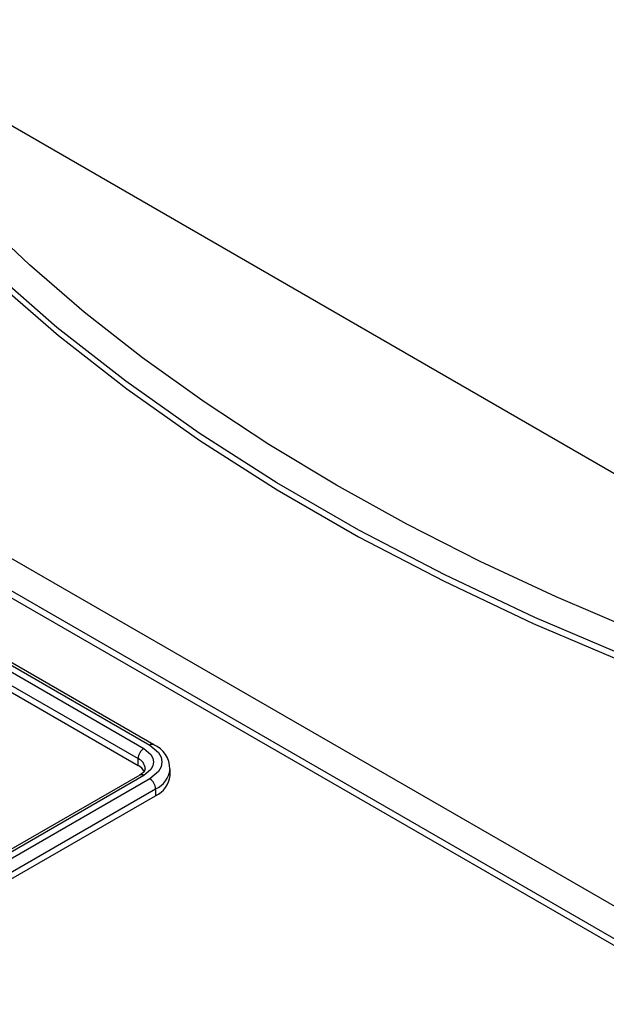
# Model space of a CAD drawing. Header units: inches. Extents: x 0 to 44, y 0 to 34.
# Tile 16 of 18: x 35.6 to 37, y 27.8 to 30.1. Entities that reach past the tile are written whole.
import ezdxf

# ---------------------------------------------------------------- set-up
doc = ezdxf.new("R2010")
doc.units = ezdxf.units.IN
doc.header["$LTSCALE"] = 4
doc.header["$MEASUREMENT"] = 0

msp = doc.modelspace()

# ---------------------------------------------------------------- linework, layer by layer
for p, q in [((35.1252, 30.0992), (38.3125, 28.2592)), ((37.3968, 27.7565), (34.1962, 29.6042)), ((37.3482, 27.707), (34.1498, 29.5534)), ((34.1482, 29.5382), (37.3497, 27.69)), ((35.2618, 28.7186), (35.8742, 28.365)), ((35.2757, 28.7266), (35.8882, 28.373)), ((35.898, 28.374), (35.2856, 28.7276)), ((35.2479, 28.6945), (35.8603, 28.3409)), ((35.2479, 28.6784), (35.8603, 28.3248)), ((35.8978, 28.3741), (35.898, 28.374)), ((35.8603, 28.3248), (35.8603, 28.3409)), ((35.8644, 28.3017), (35.1684, 27.8999)), ((35.8742, 28.3007), (35.1783, 27.8989)), ((35.9367, 28.3007), (35.9367, 28.3168)), ((35.8882, 28.2927), (35.1922, 27.8909)), ((35.2061, 27.8668), (35.9021, 28.2686)), ((35.2061, 27.8507), (35.9021, 28.2525)), ((35.9021, 28.2686), (35.9021, 28.2525))]:
    msp.add_line(p, q)
at = {"flags": 128}
for points in [[(38.2689, 28.2723), (38.2465, 28.2769), (38.0386, 28.3254), (37.8325, 28.3794), (37.6292, 28.4386), (37.4292, 28.5031), (37.2333, 28.5727), (37.042, 28.6472), (36.8558, 28.7266), (36.6752, 28.8108), (36.5007, 28.8994), (36.3327, 28.9925), (36.1715, 29.0897), (36.0175, 29.191), (35.871, 29.2962), (35.7324, 29.4049), (35.602, 29.5172), (35.4799, 29.6328), (35.3664, 29.7515), (35.2618, 29.8732), (35.1662, 29.9977), (35.0957, 30.1016)], [(38.2466, 28.2123), (37.9905, 28.2721), (37.7399, 28.3392), (37.4955, 28.4135), (37.2578, 28.4948), (37.0275, 28.5829), (36.8051, 28.6774), (36.5912, 28.7784), (36.3863, 28.8853), (36.191, 28.9981), (36.0057, 29.1164), (35.8309, 29.2399), (35.667, 29.3682), (35.5145, 29.5012), (35.3737, 29.6384), (35.245, 29.7795), (35.1287, 29.9242), (35.0251, 30.072)], [(35.0306, 30.0475), (35.1342, 29.9008), (35.2503, 29.7573), (35.3786, 29.6173), (35.5188, 29.4811), (35.6707, 29.3491), (35.8337, 29.2217), (36.0075, 29.0991), (36.1916, 28.9816), (36.3856, 28.8696), (36.5891, 28.7633), (36.8015, 28.663), (37.0222, 28.5689), (37.2508, 28.4812), (37.4867, 28.4003), (37.7293, 28.3262), (37.9779, 28.2592), (38.232, 28.1994)], [(35.8882, 28.373), (35.9089, 28.3554), (35.915, 28.3444), (35.917, 28.3329), (35.915, 28.3213), (35.9089, 28.3103), (35.8882, 28.2927)], [(35.8742, 28.365), (35.8908, 28.3509), (35.8957, 28.3421), (35.8973, 28.3329), (35.8957, 28.3236), (35.8908, 28.3148), (35.8742, 28.3007)], [(35.8776, 28.3168), (35.8745, 28.3096), (35.8644, 28.3017)]]:
    msp.add_lwpolyline(points, dxfattribs=at)
for centre, radius, start, end in [((35.894, 28.3649), 0.01, 67.4304, 125.4645), ((35.876, 28.3178), 0.0599, 357.7667, 68.8748), ((35.8905, 28.3395), 0.0303, 122.6055, 177.3945), ((35.8494, 28.3148), 0.0283, 3.6573, 67.3009), ((35.8439, 28.2931), 0.0357, 27.6228, 62.6591), ((35.8685, 28.2927), 0.0099, 54.3824, 114.3071), ((35.8773, 28.323), 0.0598, 294.4949, 352.9382), ((35.8776, 28.3066), 0.0594, 294.3747, 354.3052), ((35.8719, 28.2672), 0.0303, 2.6055, 57.3945)]:
    msp.add_arc(centre, radius, start, end)

doc.saveas('drawing.dxf')
